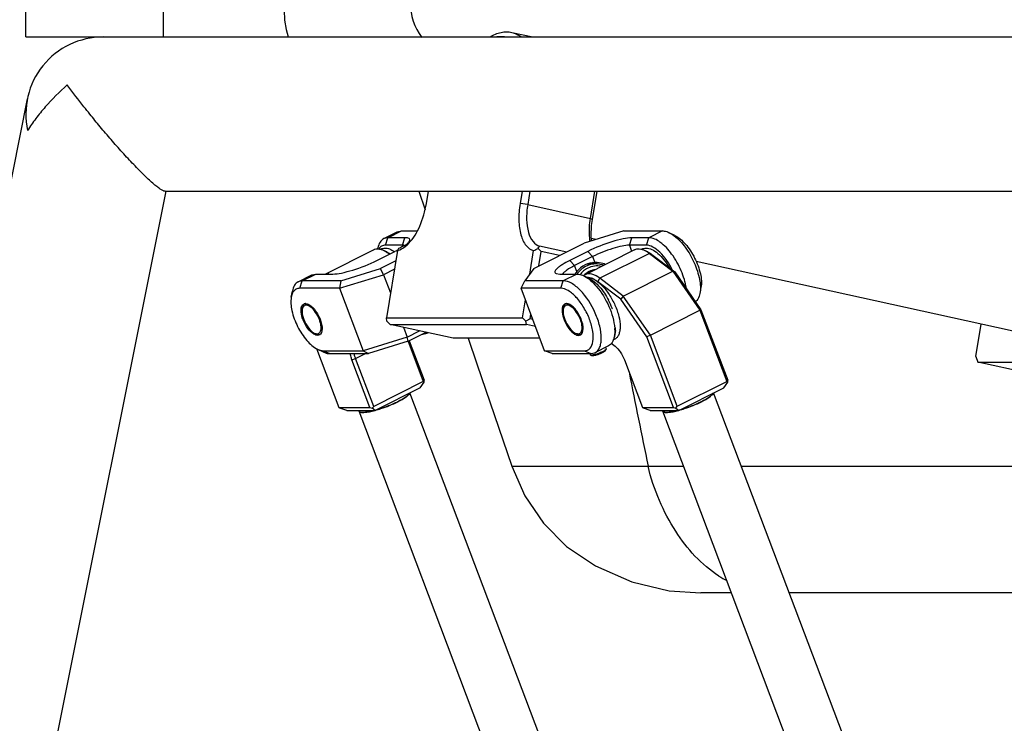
# Model space of a CAD drawing. Header units: millimetres. Extents: x 0 to 2550, y 0 to 1188.
# Tile 132 of 221: x 504 to 521, y 321 to 334. Entities that reach past the tile are written whole.
import ezdxf

# ---------------------------------------------------------------- set-up
doc = ezdxf.new("R2010")
doc.units = ezdxf.units.MM
doc.header["$LTSCALE"] = 46.255
for name, color, linetype in [('2ND_ARM_V2_PITCH_ABL108', 7, 'CONTINUOUS'), ('A2200203_ABL118', 7, 'CONTINUOUS'), ('A2300202#AF1_ABL110', 7, 'CONTINUOUS'), ('A2300202#AF4_ABL116', 7, 'CONTINUOUS'), ('CSHCS-BR-M4-12_203_PBL828', 7, 'CONTINUOUS'), ('DR1SM11A1001_ABL113', 7, 'CONTINUOUS'), ('DR1SM11P1002_PBL123', 7, 'CONTINUOUS'), ('DR1SM11P1003_PBL114', 7, 'CONTINUOUS'), ('FWSRM-D10-V4-E2-T2_5_PBL122', 7, 'CONTINUOUS'), ('M2000901_PBL127', 7, 'CONTINUOUS'), ('M2200104_PBL162', 7, 'CONTINUOUS'), ('M2200202_PBL119', 7, 'CONTINUOUS'), ('M2200301_PBL232', 7, 'CONTINUOUS'), ('M2300101_PBL109', 7, 'CONTINUOUS'), ('M2300101_PBL115', 7, 'CONTINUOUS'), ('M2300202_PBL111', 7, 'CONTINUOUS'), ('M2300202_PBL117', 7, 'CONTINUOUS'), ('M2300301_PBL182', 7, 'CONTINUOUS'), ('M2300301_PBL212', 7, 'CONTINUOUS'), ('M2300602_PBL124', 7, 'CONTINUOUS'), ('M2300602_PBL128', 7, 'CONTINUOUS'), ('RIGHT_VIEW_VBL105', 7, 'CONTINUOUS'), ('SSHH-ST-M3-5_203_PBL125', 7, 'CONTINUOUS'), ('SSHH-ST-M3-5_203_PBL827', 7, 'CONTINUOUS'), ('WFM_0608_06_2_PBL112', 7, 'CONTINUOUS'), ('WFM_0608_06_2_PBL120', 7, 'CONTINUOUS'), ('WFM_0608_06_2_PBL121', 7, 'CONTINUOUS')]:
    doc.layers.add(name, color=color, linetype=linetype)

# ---------------------------------------------------------------- blocks, each defined once
blk = doc.blocks.new('M2300101_PBL109', base_point=(509.904, 328.999))
at = {"layer": 'M2300101_PBL109', "color": 7}
for p, q in [((510.35, 329.944), (510.588, 330.064)), ((510.588, 330.064), (510.661, 330.08)), ((510.661, 330.08), (510.943, 330.08)), ((510.422, 329.96), (510.35, 329.944)), ((510.722, 329.96), (510.422, 329.96)), ((510.229, 329.56), (510.546, 329.72)), ((510.244, 329.763), (510.247, 329.78)), ((510.678, 329.829), (510.378, 329.829)), ((510.56, 329.551), (510.294, 329.417)), ((509.594, 329.2), (510.294, 329.417)), ((510.346, 329.309), (510.294, 329.417)), ((510.536, 329.404), (510.346, 329.309)), ((508.842, 329.184), (509.08, 329.304)), ((508.914, 329.2), (508.842, 329.184)), ((509.594, 329.2), (508.914, 329.2)), ((509.08, 329.304), (509.152, 329.32)), ((509.152, 329.32), (509.452, 329.32)), ((509.57, 329.069), (510.346, 329.309)), ((509.594, 329.2), (509.57, 329.069)), ((510.346, 329.309), (510.467, 328.988)), ((508.72, 328.914), (508.739, 329.02)), ((509.57, 329.069), (508.87, 329.069)), ((509.57, 329.069), (509.985, 327.969)), ((510.696, 328.381), (510.762, 328.209)), ((510.762, 328.209), (510.98, 328.319)), ((510.779, 328.134), (511.096, 328.294)), ((509.215, 328.246), (509.183, 328.239)), ((510.762, 328.209), (509.985, 327.969)), ((510.779, 328.134), (510.079, 327.917)), ((510.779, 328.134), (510.762, 328.209)), ((509.182, 327.996), (509.279, 327.949)), ((509.285, 327.969), (509.985, 327.969)), ((509.985, 327.969), (510.079, 327.917)), ((509.399, 327.917), (510.079, 327.917))]:
    blk.add_line(p, q, dxfattribs=at)
at = {"layer": 'M2300101_PBL109', "color": 2}
for p, q in [((510.422, 329.96), (510.661, 330.08)), ((510.378, 329.829), (510.422, 329.96)), ((510.678, 329.829), (510.722, 329.96)), ((510.684, 329.812), (510.678, 329.829)), ((508.87, 329.069), (508.914, 329.2)), ((508.914, 329.2), (509.152, 329.32)), ((509.285, 327.969), (509.399, 327.917))]:
    blk.add_line(p, q, dxfattribs=at)
at = {"layer": 'M2300101_PBL109', "color": 7}
for centre, radius, start, end in [((510.41, 329.668), 0.177, 146.22, 148.4931), ((509.669, 331.463), 1.951, 296.7301, 298.1164), ((509.761, 331.289), 1.754, 298.1286, 298.7486), ((510.678, 329.552), 0.276, 87.6928, 90.0442), ((510.398, 330.277), 0.557, 307.1576, 308.3664), ((508.971, 328.726), 0.072, 94.9199, 103.2872), ((508.972, 328.72), 0.0786, 89.9674, 94.95), ((509.51, 328.74), 0.625, 200.7055, 201.2697), ((509.185, 328.304), 0.065, 296.7265, 307.5175), ((509.184, 328.306), 0.0669, 307.5103, 309.9517), ((509.182, 328.309), 0.0707, 310.0012, 316.8773)]:
    blk.add_arc(centre, radius, start, end, dxfattribs=at)
for points, knots in [([(510.35, 329.944), (510.323, 329.93), (510.274, 329.88), (510.254, 329.816), (510.247, 329.78)], [0, 0, 0, 0, 0.450711, 1, 1, 1, 1]), ([(510.804, 329.905), (510.808, 329.912), (510.813, 329.929), (510.795, 329.95), (510.762, 329.959), (510.737, 329.96), (510.722, 329.96)], [0, 0, 0, 0, 0.198304, 0.375551, 0.630984, 1, 1, 1, 1]), ([(510.744, 329.84), (510.751, 329.846), (510.774, 329.865), (510.796, 329.887), (510.804, 329.905)], [0, 0, 0, 0, 0.313934, 1, 1, 1, 1]), ([(510.378, 329.829), (510.355, 329.829), (510.309, 329.818), (510.275, 329.785), (510.263, 329.766)], [0, 0, 0, 0, 0.497157, 1, 1, 1, 1]), ([(509.452, 329.32), (509.503, 329.32), (509.622, 329.339), (509.885, 329.41), (510.093, 329.492), (510.229, 329.56)], [0, 0, 0, 0, 0.18634, 0.440048, 1, 1, 1, 1]), ([(508.842, 329.184), (508.815, 329.17), (508.766, 329.12), (508.746, 329.056), (508.739, 329.02)], [0, 0, 0, 0, 0.450711, 1, 1, 1, 1]), ([(508.755, 329.006), (508.75, 329), (508.734, 328.971), (508.724, 328.939), (508.72, 328.914)], [0, 0, 0, 0, 0.228288, 1, 1, 1, 1]), ([(508.87, 329.069), (508.847, 329.069), (508.801, 329.058), (508.767, 329.025), (508.755, 329.006)], [0, 0, 0, 0, 0.497157, 1, 1, 1, 1]), ([(508.72, 328.914), (508.705, 328.835), (508.724, 328.652), (508.822, 328.39), (508.974, 328.155), (509.11, 328.031), (509.182, 327.996)], [0, 0, 0, 0, 0.223079, 0.500007, 0.776932, 1, 1, 1, 1]), ([(508.925, 328.519), (508.91, 328.559), (508.889, 328.634), (508.891, 328.714), (508.902, 328.745)], [0, 0, 0, 0, 0.56748, 1, 1, 1, 1]), ([(508.902, 328.745), (508.904, 328.75), (508.912, 328.768), (508.927, 328.784), (508.94, 328.791)], [0, 0, 0, 0, 0.27839, 1, 1, 1, 1]), ([(508.972, 328.798), (508.992, 328.798), (509.037, 328.782), (509.125, 328.712), (509.214, 328.576), (509.27, 328.415), (509.263, 328.292), (509.233, 328.26)], [0, 0, 0, 0, 0.090615, 0.209963, 0.509316, 0.803672, 1, 1, 1, 1]), ([(509.115, 328.261), (509.074, 328.286), (508.999, 328.366), (508.948, 328.459), (508.927, 328.513)], [0, 0, 0, 0, 0.457252, 1, 1, 1, 1]), ([(509.182, 327.996), (509.191, 327.991), (509.224, 327.977), (509.26, 327.969), (509.285, 327.969)], [0, 0, 0, 0, 0.276599, 1, 1, 1, 1]), ([(509.279, 327.949), (509.289, 327.944), (509.328, 327.927), (509.369, 327.917), (509.399, 327.917)], [0, 0, 0, 0, 0.276599, 1, 1, 1, 1])]:
    blk.add_open_spline(points, degree=3, knots=knots, dxfattribs=at)
for points in [[(510.715, 329.825), (510.707, 329.827), (510.698, 329.828), (510.689, 329.828)], [(508.94, 328.791), (508.945, 328.793), (508.95, 328.795), (508.955, 328.796)], [(509.151, 328.245), (509.138, 328.249), (509.127, 328.255), (509.115, 328.261)], [(509.183, 328.239), (509.172, 328.239), (509.161, 328.241), (509.151, 328.245)]]:
    blk.add_open_spline(points, degree=3, dxfattribs=at)
blk = doc.blocks.new('M2300101_PBL115', base_point=(514.359, 328.999))
at = {"layer": 'M2300101_PBL115', "color": 7}
for p, q in [((514.581, 330.08), (513.881, 329.864)), ((514.581, 330.08), (515.261, 330.08)), ((515.478, 330.002), (515.381, 330.049)), ((512.994, 329.417), (513.881, 329.864)), ((515.022, 329.96), (514.722, 329.96)), ((513.946, 329.72), (513.629, 329.56)), ((514.978, 329.829), (514.678, 329.829)), ((514.031, 329.629), (513.713, 329.469)), ((514.08, 329.524), (514.071, 329.524)), ((512.994, 329.417), (512.835, 329.2)), ((513.388, 329.33), (513.452, 329.32)), ((512.77, 329.069), (512.835, 329.2)), ((513.514, 329.2), (512.835, 329.2)), ((513.452, 329.32), (513.752, 329.32)), ((513.97, 329.242), (513.873, 329.289)), ((513.185, 327.969), (512.77, 329.069)), ((513.47, 329.069), (512.77, 329.069)), ((515.94, 329.083), (515.921, 328.977)), ((514.432, 328.323), (514.413, 328.217)), ((513.783, 328.239), (513.815, 328.246)), ((513.32, 327.917), (513.185, 327.969)), ((513.185, 327.969), (513.885, 327.969)), ((514.31, 328.054), (514.072, 327.934)), ((513.32, 327.917), (513.999, 327.917)), ((513.999, 327.917), (514.072, 327.934))]:
    blk.add_line(p, q, dxfattribs=at)
at = {"layer": 'M2300101_PBL115', "color": 2}
for p, q in [((515.261, 330.08), (515.022, 329.96)), ((514.678, 329.829), (514.722, 329.96)), ((514.978, 329.829), (515.022, 329.96)), ((514.031, 329.629), (513.946, 329.72)), ((514.678, 329.829), (514.718, 329.723)), ((513.713, 329.469), (513.629, 329.56)), ((514.031, 329.629), (514.071, 329.524)), ((513.753, 329.364), (513.713, 329.469)), ((513.47, 329.069), (513.514, 329.2)), ((513.752, 329.32), (513.514, 329.2)), ((513.885, 327.969), (513.999, 327.917))]:
    blk.add_line(p, q, dxfattribs=at)
at = {"layer": 'M2300101_PBL115', "color": 7}
for centre, radius, start, end in [((515.064, 329.46), 0.67, 52.7398, 52.9128), ((513.979, 329.124), 0.4, 77.0501, 83.2774), ((513.978, 329.12), 0.404, 74.046, 77.0534), ((513.977, 329.116), 0.408, 69.0135, 74.0404), ((514.035, 329.128), 0.367, 145.807, 148.2667), ((514.033, 329.129), 0.365, 140.0708, 145.8084), ((513.58, 328.732), 0.63, 52.887, 55.5788), ((513.556, 328.7), 0.67, 52.7398, 52.9128), ((513.17, 328.263), 1.287, 20.7426, 27.6474), ((513.571, 328.726), 0.072, 94.9199, 103.287), ((513.572, 328.72), 0.0786, 89.9674, 94.95), ((513.234, 328.288), 1.219, 20.1, 20.7053), ((514.11, 328.74), 0.625, 200.7055, 201.2697), ((513.681, 328.311), 0.74, 1.8141, 3.8962), ((513.785, 328.304), 0.065, 296.7265, 307.5175), ((513.784, 328.306), 0.0669, 307.5103, 309.9521), ((513.782, 328.309), 0.0707, 310.0016, 316.8773)]:
    blk.add_arc(centre, radius, start, end, dxfattribs=at)
for points, knots in [([(515.261, 330.08), (515.27, 330.08), (515.312, 330.077), (515.352, 330.063), (515.381, 330.049)], [0, 0, 0, 0, 0.226401, 1, 1, 1, 1]), ([(515.381, 330.049), (515.388, 330.045), (515.418, 330.029), (515.447, 330.01), (515.468, 329.994)], [0, 0, 0, 0, 0.235218, 1, 1, 1, 1]), ([(514.722, 329.96), (514.672, 329.96), (514.552, 329.941), (514.29, 329.871), (514.082, 329.789), (513.946, 329.72)], [0, 0, 0, 0, 0.18634, 0.440048, 1, 1, 1, 1]), ([(515.682, 329.068), (515.666, 329.174), (515.6, 329.387), (515.441, 329.668), (515.253, 329.877), (515.092, 329.96), (515.022, 329.96)], [0, 0, 0, 0, 0.276363, 0.567889, 0.820769, 1, 1, 1, 1]), ([(515.47, 329.993), (515.544, 329.937), (515.679, 329.787), (515.829, 329.524), (515.921, 329.247), (515.936, 329.058), (515.921, 328.977)], [0, 0, 0, 0, 0.242475, 0.519182, 0.785294, 1, 1, 1, 1]), ([(515.478, 330.002), (515.549, 329.967), (515.686, 329.842), (515.838, 329.607), (515.936, 329.345), (515.955, 329.162), (515.94, 329.083)], [0, 0, 0, 0, 0.223068, 0.499993, 0.776921, 1, 1, 1, 1]), ([(514.678, 329.829), (514.635, 329.829), (514.536, 329.813), (514.317, 329.754), (514.144, 329.686), (514.031, 329.629)], [0, 0, 0, 0, 0.18634, 0.440048, 1, 1, 1, 1]), ([(515.437, 329.391), (515.38, 329.507), (515.277, 329.66), (515.106, 329.797), (515.017, 329.829), (514.978, 329.829)], [0, 0, 0, 0, 0.587814, 0.821951, 1, 1, 1, 1]), ([(513.629, 329.56), (513.582, 329.537), (513.518, 329.502), (513.444, 329.452), (513.405, 329.42), (513.379, 329.391), (513.364, 329.366), (513.368, 329.341), (513.381, 329.333), (513.388, 329.33)], [0, 0, 0, 0, 0.412777, 0.579255, 0.714318, 0.816487, 0.887692, 0.939836, 1, 1, 1, 1]), ([(514.071, 329.524), (514.011, 329.522), (513.889, 329.491), (513.793, 329.411), (513.753, 329.364)], [0, 0, 0, 0, 0.489033, 1, 1, 1, 1]), ([(514.254, 329.49), (514.24, 329.496), (514.183, 329.514), (514.124, 329.524), (514.08, 329.524)], [0, 0, 0, 0, 0.259016, 1, 1, 1, 1]), ([(513.713, 329.469), (513.665, 329.444), (513.6, 329.409), (513.531, 329.356), (513.508, 329.331), (513.501, 329.319)], [0, 0, 0, 0, 0.620769, 0.843876, 1, 1, 1, 1]), ([(514.072, 327.934), (514.109, 327.952), (514.153, 328.01), (514.178, 328.103), (514.188, 328.23), (514.16, 328.412), (514.056, 328.709), (513.887, 328.979), (513.676, 329.158), (513.563, 329.2), (513.514, 329.2)], [0, 0, 0, 0, 0.078184, 0.126861, 0.183428, 0.318383, 0.473847, 0.782626, 0.90683, 1, 1, 1, 1]), ([(513.752, 329.32), (513.762, 329.32), (513.804, 329.317), (513.844, 329.303), (513.873, 329.289)], [0, 0, 0, 0, 0.226401, 1, 1, 1, 1]), ([(513.962, 329.233), (513.973, 329.224), (514.021, 329.185), (514.064, 329.141), (514.095, 329.105)], [0, 0, 0, 0, 0.233656, 1, 1, 1, 1]), ([(513.97, 329.242), (514.039, 329.208), (514.171, 329.089), (514.267, 328.945), (514.311, 328.86)], [0, 0, 0, 0, 0.44614, 1, 1, 1, 1]), ([(513.885, 327.969), (513.904, 327.969), (513.941, 327.975), (514.008, 328.024), (514.049, 328.146), (514.039, 328.322), (513.982, 328.526), (513.883, 328.729), (513.756, 328.903), (513.621, 329.026), (513.515, 329.069), (513.47, 329.069)], [0, 0, 0, 0, 0.039228, 0.077648, 0.169596, 0.295643, 0.44961, 0.614935, 0.771911, 0.903088, 1, 1, 1, 1]), ([(514.095, 329.105), (514.187, 328.999), (514.33, 328.761), (514.41, 328.494), (514.419, 328.362)], [0, 0, 0, 0, 0.515155, 1, 1, 1, 1]), ([(515.921, 328.977), (515.918, 328.962), (515.905, 328.908), (515.875, 328.855), (515.844, 328.83)], [0, 0, 0, 0, 0.287403, 1, 1, 1, 1]), ([(513.502, 328.745), (513.491, 328.714), (513.489, 328.634), (513.51, 328.559), (513.525, 328.519)], [0, 0, 0, 0, 0.43252, 1, 1, 1, 1]), ([(513.54, 328.791), (513.536, 328.789), (513.519, 328.778), (513.508, 328.759), (513.502, 328.745)], [0, 0, 0, 0, 0.23261, 1, 1, 1, 1]), ([(513.833, 328.26), (513.863, 328.292), (513.87, 328.415), (513.814, 328.576), (513.725, 328.712), (513.637, 328.782), (513.592, 328.798), (513.572, 328.798)], [0, 0, 0, 0, 0.196328, 0.490684, 0.790037, 0.909385, 1, 1, 1, 1]), ([(513.527, 328.513), (513.548, 328.459), (513.599, 328.366), (513.674, 328.286), (513.715, 328.261)], [0, 0, 0, 0, 0.542748, 1, 1, 1, 1]), ([(514.42, 328.335), (514.421, 328.324), (514.421, 328.285), (514.418, 328.246), (514.413, 328.217)], [0, 0, 0, 0, 0.266756, 1, 1, 1, 1]), ([(514.413, 328.217), (514.406, 328.182), (514.386, 328.117), (514.337, 328.067), (514.31, 328.054)], [0, 0, 0, 0, 0.549289, 1, 1, 1, 1])]:
    blk.add_open_spline(points, degree=3, knots=knots, dxfattribs=at)
for points in [[(513.873, 329.289), (513.895, 329.278), (513.916, 329.265), (513.936, 329.252)], [(513.555, 328.796), (513.55, 328.795), (513.545, 328.793), (513.54, 328.791)], [(513.715, 328.261), (513.727, 328.255), (513.738, 328.249), (513.751, 328.245)], [(513.751, 328.245), (513.761, 328.241), (513.772, 328.239), (513.783, 328.239)]]:
    blk.add_open_spline(points, degree=3, dxfattribs=at)
blk = doc.blocks.new('FWSRM-D10-V4-E2-T2_5_PBL122', base_point=(513.989, 329.404))
at = {"layer": 'FWSRM-D10-V4-E2-T2_5_PBL122', "color": 7}
for p, q in [((513.99, 329.376), (513.991, 329.376)), ((513.99, 329.376), (513.991, 329.376)), ((514.087, 329.499), (513.997, 329.499))]:
    blk.add_line(p, q, dxfattribs=at)
for centre, radius, start, end in [((514.124, 329.057), 0.346, 121.3675, 130.794), ((513.998, 329.121), 0.377, 90.0195, 99.9833), ((514.114, 329.072), 0.329, 116.7572, 121.3002), ((514.111, 329.079), 0.321, 112.1336, 116.7539), ((514.107, 329.088), 0.311, 102.6713, 111.9888), ((514.106, 329.094), 0.305, 102.2136, 102.6364), ((514.105, 329.095), 0.303, 96.5415, 102.2175), ((514.131, 329.049), 0.357, 130.7694, 131.9317)]:
    blk.add_arc(centre, radius, start, end, dxfattribs=at)
for points, knots in [([(513.914, 329.457), (513.883, 329.441), (513.824, 329.401), (513.777, 329.349), (513.756, 329.32)], [0, 0, 0, 0, 0.491853, 1, 1, 1, 1]), ([(513.944, 329.425), (513.917, 329.411), (513.866, 329.377), (513.824, 329.333), (513.805, 329.309)], [0, 0, 0, 0, 0.492444, 1, 1, 1, 1]), ([(514.087, 329.499), (514.058, 329.499), (513.998, 329.491), (513.941, 329.47), (513.914, 329.457)], [0, 0, 0, 0, 0.496639, 1, 1, 1, 1]), ([(514.185, 329.454), (514.145, 329.464), (514.061, 329.468), (513.981, 329.443), (513.944, 329.425)], [0, 0, 0, 0, 0.497398, 1, 1, 1, 1]), ([(514.223, 329.474), (514.212, 329.478), (514.168, 329.492), (514.122, 329.499), (514.087, 329.499)], [0, 0, 0, 0, 0.252287, 1, 1, 1, 1])]:
    blk.add_open_spline(points, degree=3, knots=knots, dxfattribs=at)
blk = doc.blocks.new('M2300602_PBL124', base_point=(509.078, 328.524))
at = {"layer": 'M2300602_PBL124', "color": 7}
for p, q in [((508.913, 328.7), (508.919, 328.732)), ((509.125, 328.279), (509.155, 328.265))]:
    blk.add_line(p, q, dxfattribs=at)
for centre, radius, start, end in [((509.006, 328.692), 0.0921, 150.5127, 154.6506), ((509.177, 328.372), 0.106, 253.8857, 258.1924)]:
    blk.add_arc(centre, radius, start, end, dxfattribs=at)
for points, knots in [([(508.913, 328.7), (508.911, 328.687), (508.907, 328.625), (508.923, 328.564), (508.94, 328.519)], [0, 0, 0, 0, 0.209607, 1, 1, 1, 1]), ([(508.944, 328.788), (508.941, 328.784), (508.929, 328.768), (508.922, 328.747), (508.919, 328.732)], [0, 0, 0, 0, 0.224013, 1, 1, 1, 1]), ([(509.215, 328.519), (509.198, 328.563), (509.156, 328.643), (509.086, 328.725), (509.025, 328.763), (508.985, 328.774), (508.948, 328.765), (508.932, 328.747), (508.926, 328.737)], [0, 0, 0, 0, 0.334686, 0.629995, 0.746531, 0.840055, 0.918755, 1, 1, 1, 1]), ([(508.94, 328.519), (508.96, 328.466), (509.01, 328.376), (509.084, 328.299), (509.125, 328.279)], [0, 0, 0, 0, 0.550978, 1, 1, 1, 1]), ([(509.155, 328.269), (509.173, 328.265), (509.217, 328.271), (509.248, 328.338), (509.245, 328.423), (509.228, 328.485), (509.215, 328.519)], [0, 0, 0, 0, 0.178301, 0.374551, 0.651872, 1, 1, 1, 1]), ([(509.155, 328.265), (509.16, 328.262), (509.179, 328.254), (509.201, 328.25), (509.216, 328.252)], [0, 0, 0, 0, 0.281857, 1, 1, 1, 1])]:
    blk.add_open_spline(points, degree=3, knots=knots, dxfattribs=at)
for points in [[(508.923, 328.731), (508.918, 328.721), (508.915, 328.711), (508.913, 328.7)], [(508.954, 328.797), (508.951, 328.794), (508.947, 328.791), (508.944, 328.788)], [(509.125, 328.279), (509.133, 328.276), (509.14, 328.273), (509.147, 328.27)], [(509.216, 328.252), (509.22, 328.252), (509.224, 328.253), (509.228, 328.254)]]:
    blk.add_open_spline(points, degree=3, dxfattribs=at)
blk = doc.blocks.new('SSHH-ST-M3-5_203_PBL125', base_point=(514.125, 327.954))
at = {"layer": 'SSHH-ST-M3-5_203_PBL125', "color": 7}
for p, q in [((514.257, 327.971), (514.268, 327.996)), ((514.259, 328.028), (514.269, 328.003)), ((513.981, 327.917), (513.988, 327.897)), ((514.019, 327.881), (513.994, 327.892))]:
    blk.add_line(p, q, dxfattribs=at)
for points, knots in [([(514.204, 327.95), (514.182, 327.939), (514.137, 327.919), (514.09, 327.904), (514.066, 327.898)], [0, 0, 0, 0, 0.50306, 1, 1, 1, 1]), ([(514.257, 327.971), (514.255, 327.968), (514.249, 327.962), (514.237, 327.952), (514.221, 327.942), (514.208, 327.935), (514.201, 327.931)], [0, 0, 0, 0, 0.149279, 0.370067, 0.657419, 1, 1, 1, 1]), ([(514.268, 327.996), (514.267, 327.992), (514.26, 327.985), (514.246, 327.974), (514.227, 327.962), (514.212, 327.954), (514.204, 327.95)], [0, 0, 0, 0, 0.149281, 0.370069, 0.657425, 1, 1, 1, 1]), ([(514.269, 328.003), (514.269, 328.002), (514.27, 328), (514.269, 327.997), (514.268, 327.996)], [0, 0, 0, 0, 0.221668, 1, 1, 1, 1]), ([(513.994, 327.892), (513.993, 327.892), (513.991, 327.893), (513.989, 327.895), (513.988, 327.897)], [0, 0, 0, 0, 0.293326, 1, 1, 1, 1]), ([(514.066, 327.898), (514.058, 327.896), (514.043, 327.893), (514.022, 327.89), (514.006, 327.889), (513.997, 327.891), (513.994, 327.892)], [0, 0, 0, 0, 0.34186, 0.628036, 0.848705, 1, 1, 1, 1]), ([(514.201, 327.931), (514.184, 327.923), (514.148, 327.907), (514.103, 327.892), (514.069, 327.884), (514.048, 327.88), (514.031, 327.879), (514.022, 327.88), (514.019, 327.881)], [0, 0, 0, 0, 0.302289, 0.607835, 0.742327, 0.855457, 0.942139, 1, 1, 1, 1])]:
    blk.add_open_spline(points, degree=3, knots=knots, dxfattribs=at)
blk = doc.blocks.new('M2300602_PBL128', base_point=(513.678, 328.524))
at = {"layer": 'M2300602_PBL128', "color": 7}
for p, q in [((513.513, 328.7), (513.519, 328.732)), ((513.725, 328.279), (513.755, 328.265))]:
    blk.add_line(p, q, dxfattribs=at)
for centre, radius, start, end in [((513.606, 328.692), 0.0921, 150.5143, 154.6506), ((513.777, 328.372), 0.106, 253.8868, 258.1922)]:
    blk.add_arc(centre, radius, start, end, dxfattribs=at)
for points, knots in [([(513.513, 328.7), (513.511, 328.687), (513.507, 328.625), (513.523, 328.564), (513.54, 328.519)], [0, 0, 0, 0, 0.209607, 1, 1, 1, 1]), ([(513.544, 328.788), (513.541, 328.784), (513.529, 328.768), (513.522, 328.747), (513.519, 328.732)], [0, 0, 0, 0, 0.224012, 1, 1, 1, 1]), ([(513.815, 328.519), (513.798, 328.563), (513.756, 328.643), (513.686, 328.725), (513.625, 328.763), (513.585, 328.774), (513.548, 328.765), (513.532, 328.747), (513.526, 328.737)], [0, 0, 0, 0, 0.334687, 0.629996, 0.746531, 0.840054, 0.918754, 1, 1, 1, 1]), ([(513.54, 328.519), (513.56, 328.466), (513.61, 328.376), (513.684, 328.299), (513.725, 328.279)], [0, 0, 0, 0, 0.550978, 1, 1, 1, 1]), ([(513.755, 328.269), (513.773, 328.265), (513.817, 328.271), (513.848, 328.338), (513.845, 328.423), (513.828, 328.485), (513.815, 328.519)], [0, 0, 0, 0, 0.178301, 0.374551, 0.651872, 1, 1, 1, 1]), ([(513.755, 328.265), (513.76, 328.262), (513.779, 328.254), (513.801, 328.25), (513.816, 328.252)], [0, 0, 0, 0, 0.281857, 1, 1, 1, 1])]:
    blk.add_open_spline(points, degree=3, knots=knots, dxfattribs=at)
for points in [[(513.523, 328.731), (513.518, 328.721), (513.515, 328.711), (513.513, 328.7)], [(513.554, 328.797), (513.551, 328.794), (513.547, 328.791), (513.544, 328.788)], [(513.725, 328.279), (513.733, 328.276), (513.74, 328.273), (513.747, 328.27)], [(513.816, 328.252), (513.82, 328.252), (513.824, 328.253), (513.828, 328.254)]]:
    blk.add_open_spline(points, degree=3, dxfattribs=at)
blk = doc.blocks.new('SSHH-ST-M3-5_203_PBL827', base_point=(511.077, 328.273))
at = {"layer": 'SSHH-ST-M3-5_203_PBL827', "color": 7}
blk.add_arc((510.872, 328.95), 0.699, 286.397, 289.5084, dxfattribs=at)
blk.add_open_spline([(511.133, 328.285), (511.113, 328.277), (511.083, 328.267), (511.044, 328.258), (511.027, 328.255), (511.02, 328.255)], degree=3, knots=[0, 0, 0, 0, 0.563824, 0.805903, 1, 1, 1, 1], dxfattribs=at)
blk = doc.blocks.new('CSHCS-BR-M4-12_203_PBL828', base_point=(513.98, 329.355))
at = {"layer": 'CSHCS-BR-M4-12_203_PBL828', "color": 7}
blk.add_arc((514.13, 329.05), 0.356, 130.4465, 131.9572, dxfattribs=at)
for points, knots in [([(513.899, 329.32), (513.923, 329.341), (513.976, 329.375), (514.037, 329.393), (514.068, 329.396)], [0, 0, 0, 0, 0.507031, 1, 1, 1, 1]), ([(514.061, 329.392), (514.035, 329.386), (513.984, 329.368), (513.939, 329.338), (513.919, 329.32)], [0, 0, 0, 0, 0.493516, 1, 1, 1, 1])]:
    blk.add_open_spline(points, degree=3, knots=knots, dxfattribs=at)
blk = doc.blocks.new('2ND_ARM_V2_PITCH_ABL108', base_point=(512.33, 328.98))
at = {"layer": 'CSHCS-BR-M4-12_203_PBL828'}
blk.add_blockref('CSHCS-BR-M4-12_203_PBL828', (513.98, 329.355), dxfattribs=at)
at = {"layer": 'FWSRM-D10-V4-E2-T2_5_PBL122'}
blk.add_blockref('FWSRM-D10-V4-E2-T2_5_PBL122', (513.989, 329.404), dxfattribs=at)
at = {"layer": 'M2300101_PBL109'}
blk.add_blockref('M2300101_PBL109', (509.904, 328.999), dxfattribs=at)
at = {"layer": 'M2300101_PBL115'}
blk.add_blockref('M2300101_PBL115', (514.359, 328.999), dxfattribs=at)
at = {"layer": 'M2300602_PBL124'}
blk.add_blockref('M2300602_PBL124', (509.078, 328.524), dxfattribs=at)
at = {"layer": 'M2300602_PBL128'}
blk.add_blockref('M2300602_PBL128', (513.678, 328.524), dxfattribs=at)
at = {"layer": 'SSHH-ST-M3-5_203_PBL125'}
blk.add_blockref('SSHH-ST-M3-5_203_PBL125', (514.125, 327.954), dxfattribs=at)
at = {"layer": 'SSHH-ST-M3-5_203_PBL827'}
blk.add_blockref('SSHH-ST-M3-5_203_PBL827', (511.077, 328.273), dxfattribs=at)
blk = doc.blocks.new('M2300202_PBL111', base_point=(510.112, 328.34))
at = {"layer": 'M2300202_PBL111', "color": 7}
for p, q in [((509.318, 329.32), (510.169, 329.749)), ((510.396, 329.712), (510.348, 329.735)), ((510.778, 328.133), (511.045, 327.427)), ((510.797, 328.143), (511.06, 327.447)), ((509.164, 328.007), (509.557, 326.967)), ((510.107, 326.967), (509.789, 327.809)), ((510.172, 326.987), (509.854, 327.829)), ((511.045, 327.427), (510.172, 326.987)), ((511.045, 327.427), (511.061, 327.414)), ((511.061, 327.414), (511.06, 327.447)), ((510.99, 327.316), (510.196, 326.916)), ((510.99, 327.316), (511.061, 327.414)), ((509.573, 326.954), (509.557, 326.967)), ((509.557, 326.967), (510.107, 326.967)), ((509.696, 326.915), (509.573, 326.954)), ((509.696, 326.915), (510.196, 326.916)), ((510.107, 326.967), (510.148, 326.954)), ((510.148, 326.954), (510.172, 326.987)), ((510.196, 326.916), (510.148, 326.954))]:
    blk.add_line(p, q, dxfattribs=at)
at = {"layer": 'M2300202_PBL111', "color": 2}
for p, q in [((509.789, 327.809), (509.854, 327.829)), ((509.854, 327.829), (510.028, 327.917))]:
    blk.add_line(p, q, dxfattribs=at)
at = {"layer": 'M2300202_PBL111', "color": 7}
for points, knots in [([(510.169, 329.749), (510.194, 329.762), (510.258, 329.771), (510.318, 329.75), (510.348, 329.735)], [0, 0, 0, 0, 0.450662, 1, 1, 1, 1]), ([(509.789, 327.809), (509.785, 327.818), (509.773, 327.854), (509.764, 327.891), (509.76, 327.918)], [0, 0, 0, 0, 0.262152, 1, 1, 1, 1]), ([(509.854, 327.829), (509.851, 327.837), (509.841, 327.866), (509.833, 327.895), (509.83, 327.918)], [0, 0, 0, 0, 0.261715, 1, 1, 1, 1])]:
    blk.add_open_spline(points, degree=3, knots=knots, dxfattribs=at)
for points in [[(510.348, 329.735), (510.364, 329.728), (510.379, 329.719), (510.393, 329.71)], [(510.393, 329.71), (510.411, 329.698), (510.429, 329.685), (510.445, 329.672)], [(510.396, 329.712), (510.417, 329.702), (510.437, 329.69), (510.455, 329.676)], [(509.381, 329.324), (509.368, 329.325), (509.356, 329.325), (509.344, 329.323)]]:
    blk.add_open_spline(points, degree=3, dxfattribs=at)
blk = doc.blocks.new('WFM_0608_06_2_PBL112', base_point=(510.412, 329.727))
at = {"layer": 'WFM_0608_06_2_PBL112', "color": 7}
blk.add_line((510.311, 329.764), (510.288, 329.753), dxfattribs=at)
blk.add_arc((510.236, 329.381), 0.367, 62.5015, 64.1287, dxfattribs=at)
for points, knots in [([(510.311, 329.764), (510.315, 329.767), (510.335, 329.775), (510.357, 329.779), (510.373, 329.779)], [0, 0, 0, 0, 0.243747, 1, 1, 1, 1]), ([(510.373, 329.779), (510.399, 329.779), (510.458, 329.764), (510.509, 329.735), (510.535, 329.716)], [0, 0, 0, 0, 0.449207, 1, 1, 1, 1]), ([(510.456, 329.676), (510.452, 329.679), (510.435, 329.69), (510.418, 329.7), (510.405, 329.707)], [0, 0, 0, 0, 0.260317, 1, 1, 1, 1])]:
    blk.add_open_spline(points, degree=3, knots=knots, dxfattribs=at)
blk = doc.blocks.new('M2300301_PBL182', base_point=(516.592, 310.575))
at = {"layer": 'M2300301_PBL182', "color": 7}
for p, q in [((517.261, 310.167), (510.811, 327.225)), ((509.916, 326.902), (509.911, 326.915)), ((516.648, 309.094), (509.915, 326.901))]:
    blk.add_line(p, q, dxfattribs=at)
blk.add_arc((509.932, 326.908), 0.019, 200.705, 202.3536, dxfattribs=at)
for points, knots in [([(510.805, 327.222), (510.801, 327.21), (510.781, 327.185), (510.714, 327.131), (510.648, 327.095), (510.598, 327.07)], [0, 0, 0, 0, 0.139651, 0.357026, 1, 1, 1, 1]), ([(510.599, 327.07), (510.649, 327.095), (510.715, 327.132), (510.782, 327.186), (510.803, 327.211), (510.806, 327.223)], [0, 0, 0, 0, 0.644097, 0.861157, 1, 1, 1, 1]), ([(509.914, 326.905), (509.914, 326.905), (509.914, 326.903), (509.914, 326.902), (509.915, 326.901)], [0, 0, 0, 0, 0.502932, 1, 1, 1, 1]), ([(509.915, 326.901), (509.919, 326.891), (509.952, 326.877), (510.045, 326.88), (510.131, 326.898), (510.194, 326.916)], [0, 0, 0, 0, 0.111752, 0.316525, 1, 1, 1, 1]), ([(509.92, 326.896), (509.919, 326.897), (509.918, 326.898), (509.917, 326.901), (509.916, 326.902)], [0, 0, 0, 0, 0.507752, 1, 1, 1, 1]), ([(510.192, 326.915), (510.159, 326.906), (510.099, 326.892), (510.018, 326.88), (509.96, 326.878), (509.927, 326.887), (509.92, 326.896)], [0, 0, 0, 0, 0.368179, 0.665573, 0.876537, 1, 1, 1, 1]), ([(510.198, 326.916), (510.232, 326.926), (510.369, 326.967), (510.502, 327.021), (510.599, 327.07)], [0, 0, 0, 0, 0.245151, 1, 1, 1, 1]), ([(510.598, 327.07), (510.567, 327.054), (510.438, 326.994), (510.304, 326.946), (510.2, 326.917)], [0, 0, 0, 0, 0.241684, 1, 1, 1, 1])]:
    blk.add_open_spline(points, degree=3, knots=knots, dxfattribs=at)
blk = doc.blocks.new('A2300202#AF1_ABL110', base_point=(516.799, 311.104))
at = {"layer": 'M2300202_PBL111'}
blk.add_blockref('M2300202_PBL111', (510.112, 328.34), dxfattribs=at)
at = {"layer": 'M2300301_PBL182'}
blk.add_blockref('M2300301_PBL182', (516.592, 310.575), dxfattribs=at)
at = {"layer": 'WFM_0608_06_2_PBL112'}
blk.add_blockref('WFM_0608_06_2_PBL112', (510.412, 329.727), dxfattribs=at)
blk = doc.blocks.new('DR1SM11P1003_PBL114', base_point=(531.382, 297.481))
at = {"layer": 'DR1SM11P1003_PBL114', "color": 7}
for p, q in [((505.402, 333.499), (522.382, 333.499)), ((504.068, 332.406), (490.049, 262.406)), ((494.363, 270.096), (506.516, 330.779)), ((506.497, 330.779), (529.039, 330.779))]:
    blk.add_line(p, q, dxfattribs=at)
at = {"layer": 'DR1SM11P1003_PBL114', "color": 2}
blk.add_line((504.783, 332.639), (504.772, 332.654), dxfattribs=at)
at = {"layer": 'DR1SM11P1003_PBL114', "color": 7}
blk.add_arc((505.402, 332.139), 1.36, 90, 192.2655, dxfattribs=at)
for points, knots in [([(504.772, 332.654), (504.635, 332.533), (504.442, 332.341), (504.216, 332.065), (504.118, 331.922), (504.073, 331.85)], [0, 0, 0, 0, 0.513325, 0.761238, 1, 1, 1, 1]), ([(505.17, 332.139), (505.135, 332.182), (505.004, 332.347), (504.876, 332.514), (504.783, 332.639)], [0, 0, 0, 0, 0.262874, 1, 1, 1, 1]), ([(506.497, 330.779), (506.492, 330.779), (506.482, 330.78), (506.457, 330.789), (506.417, 330.812), (506.362, 330.852), (506.294, 330.907), (506.216, 330.977), (506.096, 331.091), (505.937, 331.254), (505.741, 331.465), (505.545, 331.688), (505.354, 331.913), (505.23, 332.064), (505.17, 332.139)], [0, 0, 0, 0, 0.007138, 0.016363, 0.04199, 0.077842, 0.123777, 0.178869, 0.24165, 0.38348, 0.537056, 0.693981, 0.849277, 1, 1, 1, 1])]:
    blk.add_open_spline(points, degree=3, knots=knots, dxfattribs=at)
blk = doc.blocks.new('DR1SM11P1002_PBL123', base_point=(505.441, 333.999))
at = {"layer": 'DR1SM11P1002_PBL123', "color": 7}
for p, q in [((504.042, 333.499), (504.042, 334.499)), ((504.042, 334.499), (506.84, 334.499)), ((506.47, 333.499), (506.47, 334.499)), ((504.042, 333.499), (505.402, 333.499))]:
    blk.add_line(p, q, dxfattribs=at)
blk = doc.blocks.new('DR1SM11A1001_ABL113', base_point=(531.382, 297.981))
at = {"layer": 'DR1SM11P1002_PBL123'}
blk.add_blockref('DR1SM11P1002_PBL123', (505.441, 333.999), dxfattribs=at)
at = {"layer": 'DR1SM11P1003_PBL114'}
blk.add_blockref('DR1SM11P1003_PBL114', (531.382, 297.481), dxfattribs=at)
blk = doc.blocks.new('M2300202_PBL117', base_point=(515.142, 328.34))
at = {"layer": 'M2300202_PBL117', "color": 7}
for p, q in [((514.77, 329.749), (513.897, 329.309)), ((514.998, 329.712), (514.949, 329.735)), ((514.998, 329.712), (515.072, 329.665)), ((515.03, 329.685), (515.445, 329.372)), ((515.072, 329.665), (515.479, 329.358)), ((514.571, 328.932), (515.445, 329.372)), ((515.445, 329.372), (515.921, 328.684)), ((515.445, 329.372), (515.479, 329.358)), ((515.479, 329.358), (515.94, 328.692)), ((514.526, 328.878), (514.12, 329.185)), ((514.571, 328.932), (514.157, 329.245)), ((514.571, 328.932), (514.526, 328.878)), ((514.988, 328.212), (514.526, 328.878)), ((515.048, 328.244), (514.571, 328.932)), ((515.048, 328.244), (515.921, 328.684)), ((515.921, 328.684), (515.94, 328.692)), ((515.921, 328.684), (516.396, 327.428)), ((515.94, 328.692), (516.411, 327.448)), ((515.048, 328.244), (514.988, 328.212)), ((515.458, 326.968), (514.988, 328.212)), ((515.523, 326.988), (515.048, 328.244)), ((514.357, 328.099), (514.425, 328.047)), ((514.59, 327.809), (514.908, 326.967)), ((515.523, 326.988), (516.396, 327.428)), ((516.396, 327.428), (516.412, 327.415)), ((516.412, 327.415), (516.411, 327.448)), ((515.547, 326.916), (516.341, 327.316)), ((516.341, 327.316), (516.412, 327.415)), ((514.908, 326.967), (515.458, 326.968)), ((514.924, 326.954), (514.908, 326.967)), ((515.047, 326.916), (514.924, 326.954)), ((515.047, 326.916), (515.547, 326.916)), ((515.458, 326.968), (515.499, 326.955)), ((515.499, 326.955), (515.523, 326.988)), ((515.499, 326.955), (515.547, 326.916))]:
    blk.add_line(p, q, dxfattribs=at)
at = {"layer": 'M2300202_PBL117', "color": 2}
for p, q in [((515.03, 329.685), (514.157, 329.245)), ((515.072, 329.665), (515.03, 329.685)), ((514.12, 329.185), (514.157, 329.245))]:
    blk.add_line(p, q, dxfattribs=at)
at = {"layer": 'M2300202_PBL117', "color": 7}
for centre, radius, start, end in [((514.69, 329.236), 0.563, 52.8548, 57.3062), ((513.942, 329.099), 0.16, 90.0123, 91.9065), ((513.909, 328.956), 0.307, 67.2236, 68.162), ((513.782, 328.738), 0.56, 52.9202, 53.6125)]:
    blk.add_arc(centre, radius, start, end, dxfattribs=at)
for points, knots in [([(514.77, 329.749), (514.795, 329.762), (514.859, 329.771), (514.919, 329.75), (514.949, 329.735)], [0, 0, 0, 0, 0.450607, 1, 1, 1, 1]), ([(514.157, 329.245), (514.115, 329.277), (514.034, 329.327), (513.932, 329.327), (513.897, 329.309)], [0, 0, 0, 0, 0.575096, 1, 1, 1, 1]), ([(514.114, 329.189), (514.107, 329.194), (514.08, 329.213), (514.051, 329.23), (514.028, 329.239)], [0, 0, 0, 0, 0.267631, 1, 1, 1, 1]), ([(514.425, 328.047), (514.461, 328.02), (514.526, 327.945), (514.572, 327.858), (514.59, 327.809)], [0, 0, 0, 0, 0.468795, 1, 1, 1, 1])]:
    blk.add_open_spline(points, degree=3, knots=knots, dxfattribs=at)
for points in [[(514.949, 329.735), (514.965, 329.728), (514.98, 329.719), (514.994, 329.71)], [(513.897, 329.309), (513.888, 329.304), (513.879, 329.299), (513.871, 329.292)], [(513.97, 329.256), (513.961, 329.258), (513.952, 329.259), (513.942, 329.259)], [(514.023, 329.241), (514.006, 329.248), (513.989, 329.253), (513.97, 329.256)]]:
    blk.add_open_spline(points, degree=3, dxfattribs=at)
blk = doc.blocks.new('WFM_0608_06_2_PBL120', base_point=(515.137, 329.604))
at = {"layer": 'WFM_0608_06_2_PBL120', "color": 7}
blk.add_line((514.912, 329.764), (514.889, 329.753), dxfattribs=at)
for centre, radius, start, end in [((514.837, 329.381), 0.367, 62.4854, 64.1297), ((514.734, 329.217), 0.561, 52.9598, 53.9396), ((514.718, 329.196), 0.587, 51.8626, 52.9589)]:
    blk.add_arc(centre, radius, start, end, dxfattribs=at)
for points, knots in [([(514.912, 329.764), (514.916, 329.767), (514.936, 329.775), (514.958, 329.779), (514.974, 329.779)], [0, 0, 0, 0, 0.243743, 1, 1, 1, 1]), ([(514.974, 329.779), (515.007, 329.779), (515.084, 329.755), (515.189, 329.681), (515.294, 329.569), (515.356, 329.478), (515.386, 329.429)], [0, 0, 0, 0, 0.180609, 0.411854, 0.690063, 1, 1, 1, 1]), ([(515.064, 329.671), (515.06, 329.674), (515.041, 329.688), (515.021, 329.699), (515.007, 329.707)], [0, 0, 0, 0, 0.261597, 1, 1, 1, 1])]:
    blk.add_open_spline(points, degree=3, knots=knots, dxfattribs=at)
blk = doc.blocks.new('WFM_0608_06_2_PBL121', base_point=(514.225, 328.709))
at = {"layer": 'WFM_0608_06_2_PBL121', "color": 7}
blk.add_line((514.392, 328.159), (514.42, 328.173), dxfattribs=at)
blk.add_arc((513.942, 329.099), 0.16, 90.0127, 92.1961, dxfattribs=at)
for points, knots in [([(513.942, 329.259), (513.984, 329.259), (514.051, 329.233), (514.132, 329.178), (514.224, 329.095), (514.328, 328.96), (514.429, 328.775), (514.496, 328.583), (514.519, 328.427), (514.511, 328.318), (514.493, 328.254), (514.464, 328.204), (514.435, 328.18), (514.42, 328.173)], [0, 0, 0, 0, 0.092895, 0.151238, 0.217066, 0.365995, 0.526214, 0.681259, 0.815854, 0.872265, 0.920812, 0.962498, 1, 1, 1, 1]), ([(514.414, 328.222), (514.417, 328.229), (514.428, 328.262), (514.433, 328.296), (514.435, 328.322)], [0, 0, 0, 0, 0.229662, 1, 1, 1, 1]), ([(514.435, 328.322), (514.435, 328.326), (514.436, 328.343), (514.436, 328.359), (514.435, 328.371)], [0, 0, 0, 0, 0.242749, 1, 1, 1, 1])]:
    blk.add_open_spline(points, degree=3, knots=knots, dxfattribs=at)
blk = doc.blocks.new('M2300301_PBL212', base_point=(521.943, 310.576))
at = {"layer": 'M2300301_PBL212', "color": 7}
for p, q in [((520.481, 315.802), (516.162, 327.226)), ((515.267, 326.902), (515.262, 326.916)), ((519.868, 314.729), (515.266, 326.901))]:
    blk.add_line(p, q, dxfattribs=at)
blk.add_arc((515.284, 326.908), 0.019, 200.7033, 202.3507, dxfattribs=at)
for points, knots in [([(516.156, 327.222), (516.152, 327.211), (516.132, 327.186), (516.065, 327.131), (515.999, 327.095), (515.949, 327.07)], [0, 0, 0, 0, 0.139691, 0.357079, 1, 1, 1, 1]), ([(515.95, 327.07), (516, 327.095), (516.066, 327.132), (516.133, 327.186), (516.154, 327.212), (516.157, 327.223)], [0, 0, 0, 0, 0.644043, 0.861117, 1, 1, 1, 1]), ([(515.265, 326.906), (515.265, 326.905), (515.265, 326.903), (515.266, 326.902), (515.266, 326.901)], [0, 0, 0, 0, 0.50293, 1, 1, 1, 1]), ([(515.266, 326.901), (515.27, 326.891), (515.303, 326.878), (515.396, 326.88), (515.482, 326.899), (515.546, 326.916)], [0, 0, 0, 0, 0.111767, 0.316542, 1, 1, 1, 1]), ([(515.271, 326.896), (515.27, 326.897), (515.269, 326.899), (515.268, 326.901), (515.267, 326.902)], [0, 0, 0, 0, 0.507749, 1, 1, 1, 1]), ([(515.543, 326.915), (515.51, 326.907), (515.45, 326.892), (515.369, 326.88), (515.311, 326.879), (515.278, 326.887), (515.271, 326.896)], [0, 0, 0, 0, 0.368169, 0.665555, 0.87652, 1, 1, 1, 1]), ([(515.549, 326.917), (515.583, 326.926), (515.72, 326.968), (515.853, 327.021), (515.95, 327.07)], [0, 0, 0, 0, 0.245161, 1, 1, 1, 1]), ([(515.949, 327.07), (515.918, 327.055), (515.79, 326.995), (515.655, 326.946), (515.551, 326.918)], [0, 0, 0, 0, 0.24168, 1, 1, 1, 1])]:
    blk.add_open_spline(points, degree=3, knots=knots, dxfattribs=at)
blk = doc.blocks.new('A2300202#AF4_ABL116', base_point=(521.669, 310.625))
at = {"layer": 'M2300202_PBL117'}
blk.add_blockref('M2300202_PBL117', (515.142, 328.34), dxfattribs=at)
at = {"layer": 'M2300301_PBL212'}
blk.add_blockref('M2300301_PBL212', (521.943, 310.576), dxfattribs=at)
at = {"layer": 'WFM_0608_06_2_PBL120'}
blk.add_blockref('WFM_0608_06_2_PBL120', (515.137, 329.604), dxfattribs=at)
at = {"layer": 'WFM_0608_06_2_PBL121'}
blk.add_blockref('WFM_0608_06_2_PBL121', (514.225, 328.709), dxfattribs=at)
blk = doc.blocks.new('M2200202_PBL119', base_point=(512.252, 330.89))
at = {"layer": 'M2200202_PBL119', "color": 7}
for p, q in [((512.605, 333.58), (512.976, 333.499)), ((511.101, 330.563), (511.137, 330.779)), ((512.787, 330.779), (512.751, 330.563)), ((512.925, 330.779), (512.886, 330.545)), ((513.992, 330.302), (514.071, 330.779)), ((514.027, 330.283), (514.109, 330.779)), ((510.59, 329.734), (510.395, 328.549)), ((512.921, 329.318), (512.99, 329.734)), ((513.072, 329.773), (513.125, 329.715)), ((513.083, 329.462), (513.125, 329.715)), ((513.573, 329.708), (513.097, 329.813)), ((513.446, 329.645), (513.125, 329.715)), ((512.795, 328.549), (512.847, 328.865)), ((510.404, 328.491), (510.395, 328.549)), ((510.395, 328.549), (512.795, 328.549)), ((510.464, 328.432), (510.404, 328.491)), ((512.854, 328.491), (512.795, 328.549)), ((512.93, 328.531), (512.854, 328.491)), ((512.864, 328.432), (512.854, 328.491)), ((512.93, 328.531), (512.943, 328.61)), ((512.977, 328.52), (512.93, 328.531)), ((511.57, 328.19), (510.464, 328.432)), ((510.464, 328.432), (512.864, 328.432)), ((513.023, 328.397), (512.864, 328.432)), ((513.102, 328.19), (511.57, 328.19))]:
    blk.add_line(p, q, dxfattribs=at)
at = {"layer": 'M2200202_PBL119', "color": 2}
for p, q in [((512.886, 330.545), (512.751, 330.563)), ((512.886, 330.545), (513.992, 330.302)), ((513.992, 330.302), (514.027, 330.283))]:
    blk.add_line(p, q, dxfattribs=at)
at = {"layer": 'M2200202_PBL119', "color": 7}
for centre, radius, start, end in [((510.331, 330.299), 0.635, 311.9692, 316.6715), ((510.572, 330.171), 0.378, 300.9401, 305.7262), ((509.197, 330.738), 1.717, 324.2256, 325.8269), ((508.848, 332.879), 3.574, 299.6629, 300.9206), ((510.595, 330.133), 0.334, 297.7667, 300.8979), ((511.619, 332.722), 3.288, 294.6475, 296.2422), ((512.318, 330.266), 0.901, 326.8876, 329.8431)]:
    blk.add_arc(centre, radius, start, end, dxfattribs=at)
for points, knots in [([(512.222, 333.502), (512.282, 333.538), (512.406, 333.592), (512.544, 333.594), (512.605, 333.58)], [0, 0, 0, 0, 0.52969, 1, 1, 1, 1]), ([(512.605, 333.58), (512.62, 333.577), (512.68, 333.56), (512.736, 333.53), (512.774, 333.502)], [0, 0, 0, 0, 0.245315, 1, 1, 1, 1]), ([(510.793, 329.864), (510.875, 329.95), (511.007, 330.178), (511.079, 330.427), (511.101, 330.563)], [0, 0, 0, 0, 0.462811, 1, 1, 1, 1]), ([(512.751, 330.563), (512.735, 330.465), (512.72, 330.279), (512.752, 330.024), (512.833, 329.827), (512.938, 329.746), (512.99, 329.734)], [0, 0, 0, 0, 0.321979, 0.604105, 0.827619, 1, 1, 1, 1]), ([(512.886, 330.545), (512.872, 330.458), (512.859, 330.293), (512.887, 330.069), (512.959, 329.895), (513.051, 329.824), (513.097, 329.813)], [0, 0, 0, 0, 0.32198, 0.604105, 0.827619, 1, 1, 1, 1]), ([(513.988, 329.896), (513.982, 329.927), (513.967, 330.062), (513.975, 330.199), (513.992, 330.302)], [0, 0, 0, 0, 0.231837, 1, 1, 1, 1]), ([(514.011, 329.903), (514.009, 329.933), (514.001, 330.06), (514.012, 330.188), (514.027, 330.283)], [0, 0, 0, 0, 0.237335, 1, 1, 1, 1]), ([(510.59, 329.734), (510.604, 329.737), (510.665, 329.756), (510.719, 329.794), (510.756, 329.827)], [0, 0, 0, 0, 0.22539, 1, 1, 1, 1])]:
    blk.add_open_spline(points, degree=3, knots=knots, dxfattribs=at)
for points in [[(512.341, 333.505), (512.387, 333.512), (512.434, 333.512), (512.479, 333.505)], [(510.685, 329.813), (510.708, 329.818), (510.73, 329.827), (510.75, 329.837)]]:
    blk.add_open_spline(points, degree=3, dxfattribs=at)
blk = doc.blocks.new('M2200104_PBL162', base_point=(521.462, 327.959))
at = {"layer": 'M2200104_PBL162', "color": 7}
for p, q in [((520.786, 327.868), (520.88, 328.437)), ((521.768, 328.251), (521.689, 328.26)), ((520.786, 327.868), (520.82, 327.769)), ((522.137, 327.48), (520.82, 327.769)), ((520.82, 327.769), (522.104, 327.769))]:
    blk.add_line(p, q, dxfattribs=at)
for points, knots in [([(521.718, 328.211), (521.672, 328.211), (521.578, 328.228), (521.498, 328.278), (521.461, 328.308)], [0, 0, 0, 0, 0.490321, 1, 1, 1, 1]), ([(522.039, 328.331), (522.013, 328.312), (521.916, 328.25), (521.801, 328.211), (521.718, 328.211)], [0, 0, 0, 0, 0.279031, 1, 1, 1, 1]), ([(522.038, 328.339), (522.016, 328.325), (521.933, 328.278), (521.837, 328.251), (521.768, 328.251)], [0, 0, 0, 0, 0.274282, 1, 1, 1, 1])]:
    blk.add_open_spline(points, degree=3, knots=knots, dxfattribs=at)
blk = doc.blocks.new('M2200301_PBL232', base_point=(517.849, 329.102))
at = {"layer": 'M2200301_PBL232', "color": 7}
for p, q in [((514.087, 329.928), (514.008, 329.945)), ((521.689, 328.26), (515.855, 329.54))]:
    blk.add_line(p, q, dxfattribs=at)
blk = doc.blocks.new('A2200203_ABL118', base_point=(516.266, 330.535))
at = {"layer": 'M2200104_PBL162'}
blk.add_blockref('M2200104_PBL162', (521.462, 327.959), dxfattribs=at)
at = {"layer": 'M2200202_PBL119'}
blk.add_blockref('M2200202_PBL119', (512.252, 330.89), dxfattribs=at)
at = {"layer": 'M2200301_PBL232'}
blk.add_blockref('M2200301_PBL232', (517.849, 329.102), dxfattribs=at)
blk = doc.blocks.new('M2000901_PBL127', base_point=(516.781, 329.599))
at = {"layer": 'M2000901_PBL127', "color": 7}
for p, q in [((509.631, 334.499), (509.631, 335.499)), ((509.631, 335.499), (521.856, 335.499)), ((508.593, 334.099), (508.593, 334.499)), ((509.565, 334.499), (509.631, 334.499)), ((510.966, 330.779), (511.077, 330.45)), ((516.477, 323.699), (515.935, 323.699)), ((524.97, 323.699), (517.495, 323.699))]:
    blk.add_line(p, q, dxfattribs=at)
at = {"layer": 'M2000901_PBL127', "color": 2}
for p, q in [((510.816, 335.499), (510.816, 334.099)), ((510.816, 334.099), (508.593, 334.099)), ((512.608, 325.935), (515.631, 325.935)), ((516.65, 325.935), (522.346, 325.935))]:
    blk.add_line(p, q, dxfattribs=at)
at = {"layer": 'M2000901_PBL127', "color": 7}
for points in [[(508.593, 334.099), (508.592, 333.973), (508.602, 333.794), (508.629, 333.63), (508.666, 333.499)], [(511.839, 328.19), (511.991, 327.74), (512.608, 325.935)], [(512.608, 325.935), (512.835, 325.413), (513.163, 324.928), (513.572, 324.519), (514.079, 324.177), (514.721, 323.894), (515.382, 323.738), (515.935, 323.699)]]:
    blk.add_lwpolyline(points, dxfattribs=at)
at = {"layer": 'M2000901_PBL127', "color": 2}
for centre, radius, start, end in [((738.018, 372.126), 227.743, 191.2774, 191.70199), ((517.314, 325.651), 1.964, 237.3899, 242.0504)]:
    blk.add_arc(centre, radius, start, end, dxfattribs=at)
blk.add_open_spline([(510.816, 334.099), (510.816, 333.886), (510.892, 333.664), (511.018, 333.493)], degree=3, dxfattribs=at)
for points, knots in [([(516.255, 323.996), (515.948, 324.193), (515.551, 324.633), (515.192, 325.328), (515.052, 325.725), (515.008, 325.935)], [0, 0, 0, 0, 0.466447, 0.727048, 1, 1, 1, 1]), ([(523.505, 324.13), (523.53, 324.064), (523.601, 323.891), (523.759, 323.699), (523.885, 323.699)], [0, 0, 0, 0, 0.35934, 1, 1, 1, 1])]:
    blk.add_open_spline(points, degree=3, knots=knots, dxfattribs=at)
blk = doc.blocks.new('RIGHT_VIEW_VBL105', base_point=(531.382, 301.981))
at = {"layer": '2ND_ARM_V2_PITCH_ABL108'}
blk.add_blockref('2ND_ARM_V2_PITCH_ABL108', (512.33, 328.98), dxfattribs=at)
at = {"layer": 'A2200203_ABL118'}
blk.add_blockref('A2200203_ABL118', (516.266, 330.535), dxfattribs=at)
at = {"layer": 'A2300202#AF1_ABL110'}
blk.add_blockref('A2300202#AF1_ABL110', (516.799, 311.104), dxfattribs=at)
at = {"layer": 'A2300202#AF4_ABL116'}
blk.add_blockref('A2300202#AF4_ABL116', (521.669, 310.625), dxfattribs=at)
at = {"layer": 'DR1SM11A1001_ABL113'}
blk.add_blockref('DR1SM11A1001_ABL113', (531.382, 297.981), dxfattribs=at)
at = {"layer": 'M2000901_PBL127'}
blk.add_blockref('M2000901_PBL127', (516.781, 329.599), dxfattribs=at)

msp = doc.modelspace()

# ---------------------------------------------------------------- block references
at = {"layer": 'RIGHT_VIEW_VBL105'}
msp.add_blockref('RIGHT_VIEW_VBL105', (531.3825, 301.9813), dxfattribs=at)

doc.saveas('drawing.dxf')
